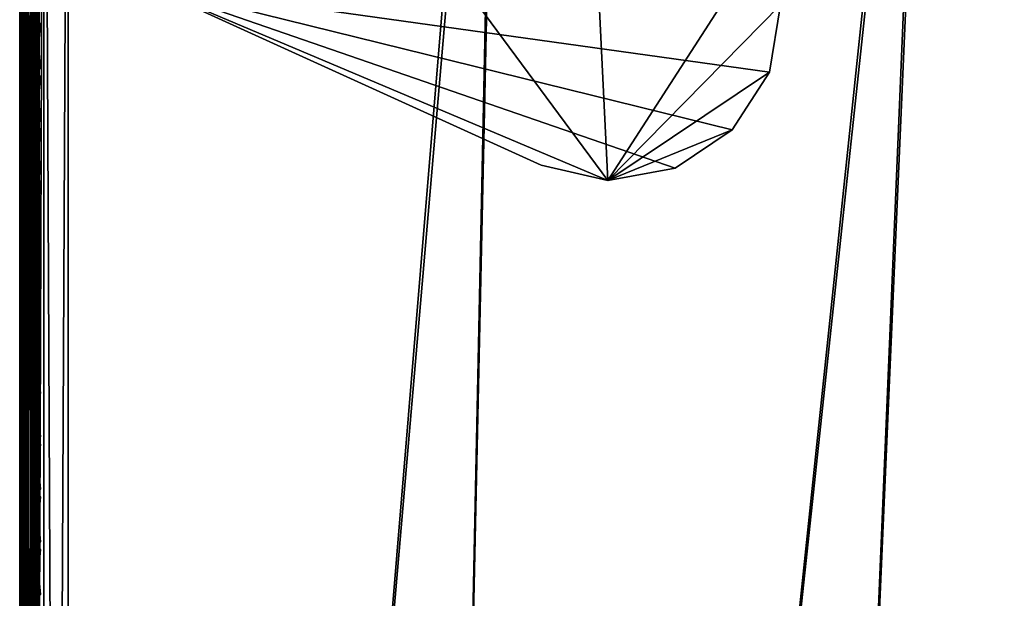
# Model space of a CAD drawing. Header units: inches. Extents: x 0 to 63.6, y -63.6 to 0.
# Tile 59 of 164: x 0 to 5.1, y -7.3 to -4.3. Entities that reach past the tile are written whole.
import ezdxf

# ---------------------------------------------------------------- set-up
doc = ezdxf.new("R2010")
doc.units = ezdxf.units.IN
doc.header["$LTSCALE"] = 0.03937
doc.header["$MEASUREMENT"] = 0
for name, color, linetype in [('A-FURN-3-ST', 151, 'Continuous'), ('A-FURN-3-ST-LGHW', 32, 'Continuous'), ('A-FURN-3-ST-SEAM', 250, 'Continuous'), ('A-FURN-3-STITCH', 15, 'Continuous')]:
    doc.layers.add(name, color=color, linetype=linetype)

msp = doc.modelspace()

# ---------------------------------------------------------------- meshes
at = {"layer": 'A-FURN-3-ST'}
mesh = msp.add_polyface(dxfattribs=at)
corners = [(9.1892, -1.1643, 5), (5.1954, -27.8855, 5), (6.9648, -0.8774, 5), (3.5532, -27.6851, 5), (4.7316, -0.6697, 5), (1.9036, -27.5602, 5), (2.4923, -0.5413, 5), (0.25, -27.5109, 5), (0.125, -0.4926, 5.0335), (0.125, -27.5109, 5.0335), (0.0335, -0.4926, 5.125), (0.0335, -27.5109, 5.125), (0, -0.4926, 5.25), (0, -27.5109, 5.25), (0.1036, -27.4956, 17.7751), (0.1726, -27.5151, 17.8043), (0.1728, -27.3271, 17.9049), (0.1037, -27.3137, 17.8725), (0.1731, -27.1231, 17.9669), (0.1039, -27.1162, 17.9326), (0.125, -26.9109, 17.9665), (0.25, -26.9109, 18), (0.2497, -27.1254, 17.9788), (0.2493, -27.3318, 17.9162), (0.249, -27.5219, 17.8145), (0.0731, -27.1111, 17.9069), (0.0335, -26.9109, 17.875), (0.0063, -27.0875, 17.7881), (0, -26.9109, 17.75), (0, -27.0767, 17.7337), (0.0062, -27.2573, 17.7365), (0, -27.2361, 17.6853), (0.0062, -27.4138, 17.6527), (0, -27.383, 17.6066), (0.0062, -27.5511, 17.5402), (0.0729, -27.481, 17.7533), (0.073, -27.3037, 17.8484), (0.0335, -1.1014, 17.875), (0.125, -1.1014, 17.9665), (0.25, -1.1014, 18), (5.2373, -27.573, 17.9625), (6.9369, -27.571, 18), (5.2783, -27.2912, 18), (3.5806, -27.371, 17.9625), (3.6086, -27.0877, 18), (1.9163, -27.2451, 17.9625), (1.9313, -26.9608, 18), (1.9024, -27.5101, 17.8526), (3.5545, -27.635, 17.8526), (0, -27.7609, 16.9), (0, -0.2514, 16.9007), (0, -27.7609, 5.5), (0, -0.2426, 5.5002), (0, -27.7445, 17.0658), (0, -1.1014, 17.75), (0, -27.6961, 17.2253), (0, -27.6175, 17.3722), (0, -27.5119, 17.501), (9.1026, -1.7669, 18), (6.8997, -1.4827, 18), (4.6881, -1.2769, 18), (2.4706, -1.1497, 18)]
mesh.append_faces([[corners[k] for k in face] for face in [(0, 1, 2), (2, 1, 3), (4, 3, 5), (6, 5, 7), (8, 7, 9), (10, 9, 11), (12, 11, 13), (14, 15, 16, 17), (17, 16, 18, 19), (19, 18, 20), (20, 18, 21), (21, 18, 22), (22, 18, 23), (23, 18, 16), (23, 16, 24), (24, 16, 15), (19, 20, 25), (25, 20, 26), (25, 26, 27), (27, 26, 28), (27, 28, 29), (27, 29, 30), (30, 29, 31), (30, 31, 32), (32, 31, 33), (32, 33, 34), (35, 14, 17, 36), (36, 17, 19, 25), (32, 35, 36, 30), (30, 36, 25, 27), (37, 28, 26), (38, 26, 20), (39, 20, 21), (40, 41, 42), (40, 42, 43), (43, 42, 44), (43, 44, 45), (45, 44, 46), (45, 46, 22), (22, 46, 21), (22, 23, 45), (45, 23, 47), (45, 47, 48, 43), (23, 24, 47), (49, 50, 51), (51, 52, 13), (53, 28, 49), (49, 28, 54), (53, 55, 28), (28, 55, 56), (28, 56, 57), (57, 33, 28), (28, 33, 31), (28, 31, 29), (42, 58, 59), (42, 59, 44), (44, 59, 60), (44, 60, 46), (46, 60, 61), (46, 61, 21)]])
mesh = msp.add_polyface(dxfattribs=at)
corners = [(6.8997, -1.4827, 18), (6.9306, -1.1998, 17.9626), (4.6881, -1.2769, 18), (4.7089, -0.9931, 17.9626), (2.4706, -1.1497, 18), (2.4813, -0.8654, 17.9626), (0.2502, -0.8869, 17.9789), (0.2504, -0.6807, 17.9163), (2.4913, -0.6004, 17.8528), (0.2506, -0.4906, 17.8148), (7.0028, -0.5359, 17.4505), (4.7575, -0.3271, 17.4505), (4.7449, -0.5014, 17.6781), (6.984, -0.7098, 17.6781), (4.7283, -0.7286, 17.8528), (6.9594, -0.9362, 17.8528), (2.4997, -0.3728, 17.6781), (0.25, -1.1014, 18), (2.4923, -0.5413, 5), (4.7457, -0.4787, 5.0381), (4.7316, -0.6697, 5), (6.9857, -0.6871, 5.0381), (6.9648, -0.8774, 5), (3.5532, -27.6851, 5), (1.9036, -27.5602, 5), (0.25, -27.5109, 5), (0.25, -0.4926, 5), (0.125, -0.4926, 5.0335), (0.125, -27.5109, 5.0335), (0.0335, -0.4926, 5.125), (0.0335, -27.5109, 5.125), (0, -0.4926, 5.25), (0, -0.9357, 17.7337), (0, -1.1014, 17.75), (0.0063, -0.9248, 17.7881), (0.0335, -1.1014, 17.875), (0.0733, -0.9012, 17.9071), (0.125, -1.1014, 17.9665), (0.1041, -0.8961, 17.9328), (0.1734, -0.8893, 17.9671), (0.1736, -0.6853, 17.9052), (0.1042, -0.6987, 17.8729), (0.1737, -0.4972, 17.8048), (0.1042, -0.5166, 17.7758), (0.0063, -0.4614, 17.5406), (0, -0.5006, 17.5012), (0.0063, -0.5985, 17.6531), (0, -0.6294, 17.6069), (0.0063, -0.7551, 17.7366), (0, -0.7763, 17.6853), (0.0734, -0.7087, 17.8487), (0.0734, -0.5311, 17.754), (0, -26.9109, 17.75), (0.0335, -26.9109, 17.875), (0.125, -26.9109, 17.9665), (0, -27.5109, 5.25), (0, -0.2426, 5.5002), (0, -27.7609, 5.5), (0, -0.2514, 16.9007), (0, -27.7609, 16.9), (0, -0.2678, 17.0664), (0, -0.3163, 17.2257), (0, -0.3949, 17.3726), (0.25, -26.9109, 18)]
mesh.append_faces([[corners[k] for k in face] for face in [(0, 1, 2), (2, 1, 3), (2, 3, 4), (4, 3, 5), (4, 5, 6), (6, 5, 7), (7, 5, 8), (7, 8, 9), (10, 11, 12, 13), (13, 12, 14, 15), (15, 14, 3, 1), (12, 16, 8, 14), (14, 8, 5, 3), (6, 17, 4), (18, 19, 20), (20, 19, 21), (20, 21, 22), (22, 23, 20), (20, 24, 18), (18, 25, 26), (26, 25, 27), (27, 28, 29), (29, 30, 31), (32, 33, 34), (34, 33, 35), (34, 35, 36), (36, 35, 37), (36, 37, 38), (38, 37, 39), (38, 39, 40, 41), (41, 40, 42, 43), (9, 42, 7), (7, 42, 40), (7, 40, 6), (6, 40, 39), (6, 39, 17), (17, 39, 37), (44, 45, 46), (46, 45, 47), (46, 47, 48), (48, 47, 49), (48, 49, 34), (34, 49, 32), (48, 34, 36, 50), (50, 36, 38, 41), (50, 41, 43, 51), (48, 50, 51, 46), (33, 52, 35), (35, 53, 37), (37, 54, 17), (55, 56, 31), (57, 58, 56), (59, 33, 58), (58, 33, 60), (60, 33, 61), (61, 33, 62), (62, 33, 45), (45, 33, 47), (47, 33, 49), (49, 33, 32), (63, 4, 17)]])
at = {"layer": 'A-FURN-3-ST-LGHW'}
mesh = msp.add_polyface(dxfattribs=at)
corners = [(0.6478, -4.1596, 5.0066), (3.0367, -5.1692, 5.0066), (2.6919, -5.0908, 5.0066), (3.3844, -5.1047, 5.0066), (3.6781, -4.9078, 5.0066), (3.8698, -4.6106, 5.0066), (3.9281, -4.2618, 5.0066), (3.8435, -3.9184, 5.0066), (2.8761, -1.8912, 5.0066), (0.6277, -1.9112, 5.0066), (2.6919, -5.0908, 4.7568), (3.0367, -5.1692, 4.7568), (3.3844, -5.1047, 4.7568), (3.6781, -4.9078, 4.7568), (3.8698, -4.6106, 4.7568), (3.9281, -4.2618, 4.7568), (3.8435, -3.9184, 4.7568), (0.6478, -4.1596, 4.7568), (0.6277, -1.9112, 4.7568), (2.8761, -1.8912, 4.7568)]
mesh.append_faces([[corners[k] for k in face] for face in [(2, 10, 1), (10, 11, 1), (1, 11, 3), (11, 12, 3), (3, 12, 4), (12, 13, 4), (4, 13, 5), (13, 14, 5), (5, 14, 6), (14, 15, 6), (7, 6, 16), (6, 15, 16), (8, 7, 19), (7, 16, 19), (17, 10, 0), (10, 2, 0)]])
mesh.append_faces([[corners[k] for k in face] for face in [(2, 1, 0), (10, 17, 11), (9, 8, 18), (0, 9, 17)]], dxfattribs={"vtx1": -1})
mesh.append_faces([[corners[k] for k in face] for face in [(1, 3, 0), (3, 4, 0), (4, 5, 0), (5, 6, 0), (6, 7, 0), (7, 8, 0), (17, 18, 11), (18, 19, 11), (19, 16, 11), (16, 15, 11), (15, 14, 11), (14, 13, 11)]], dxfattribs={"vtx1": -1, "vtx2": -1})
mesh.append_faces([[corners[k] for k in face] for face in [(8, 9, 0), (13, 12, 11), (8, 19, 18), (9, 18, 17)]], dxfattribs={"vtx2": -1})
at = {"layer": 'A-FURN-3-ST-SEAM'}
mesh = msp.add_polyface(dxfattribs=at)
corners = [(0.1, -1.1034, 17.9), (0.1, -13.0301, 17.9), (0.0965, -1.1034, 17.8826), (0.0962, -13.0301, 17.8809), (0.0872, -1.1034, 17.8675), (0.0854, -13.0301, 17.8646), (0.0734, -1.1034, 17.8563), (0.0691, -13.0301, 17.8538), (0.0567, -1.1034, 17.8505), (0.05, -13.0301, 17.85), (0.039, -1.1034, 17.8515), (0.0308, -13.0301, 17.8538), (0.0228, -1.1034, 17.8588), (0.0146, -13.0301, 17.8647), (0.0019, -1.1034, 17.8868), (0.0038, -13.0301, 17.8809), (0, -13.0301, 17.9), (0.0003, -1.1034, 17.9045), (0.0038, -13.0301, 17.9192), (0.0051, -1.1034, 17.9217), (0.0147, -13.0301, 17.9354), (0.0155, -1.1034, 17.9362), (0.0309, -13.0301, 17.9462), (0.0304, -1.1034, 17.9459), (0.05, -13.0301, 17.95), (0.0655, -1.1034, 17.9472), (0.0691, -13.0301, 17.9462), (0.0812, -1.1034, 17.939), (0.0854, -13.0301, 17.9354), (0.0929, -1.1034, 17.9255), (0.0962, -13.0301, 17.9191), (0.0929, -0.9165, 17.9082), (0.0304, -0.9128, 17.9282), (0.0155, -0.9145, 17.9187), (0.0051, -0.9172, 17.9044), (0.0019, -0.9235, 17.8701), (0.0228, -0.9286, 17.8426), (0.039, -0.93, 17.8354), (0.0567, -0.9301, 17.8344), (0.0872, -0.927, 17.8512), (0.0965, -0.9243, 17.866), (0.1, -0.9213, 17.8831), (0.0812, -0.914, 17.9214), (0.0655, -0.9125, 17.9294), (0.0003, -0.9203, 17.8875), (0.0734, -0.9291, 17.8401)]
mesh.append_faces([[corners[k] for k in face] for face in [(0, 1, 2), (2, 1, 3), (2, 3, 4), (4, 5, 6), (6, 7, 8), (8, 9, 10), (10, 11, 12), (12, 13, 14), (14, 15, 16), (14, 16, 17), (17, 16, 18), (17, 18, 19), (19, 18, 20), (19, 20, 21), (21, 20, 22), (21, 22, 23), (23, 22, 24), (23, 24, 25), (25, 24, 26), (25, 26, 27), (27, 26, 28), (27, 28, 29), (29, 28, 30), (29, 30, 0), (0, 30, 1), (29, 0, 31), (32, 33, 21, 23), (33, 34, 19, 21), (35, 36, 12, 14), (36, 37, 10, 12), (37, 38, 8, 10), (39, 40, 2, 4), (2, 41, 0), (27, 29, 31, 42), (43, 25, 27, 42), (35, 14, 17, 44), (44, 17, 19, 34), (39, 4, 6, 45), (45, 6, 8, 38)]])
mesh = msp.add_polyface(dxfattribs=at)
corners = [(0.0872, -1.1034, 17.8675), (0.0962, -13.0301, 17.8809), (0.0854, -13.0301, 17.8646), (0.0734, -1.1034, 17.8563), (0.0691, -13.0301, 17.8538), (0.0567, -1.1034, 17.8505), (0.05, -13.0301, 17.85), (0.039, -1.1034, 17.8515), (0.0308, -13.0301, 17.8538), (0.0228, -1.1034, 17.8588), (0.0146, -13.0301, 17.8647), (0.0019, -1.1034, 17.8868), (0.0038, -13.0301, 17.8809), (0.1, -13.0301, 17.9), (0.0962, -13.0301, 17.9191), (0.1, -17.3859, 17.9), (0.0962, -17.3859, 17.9191), (0.0854, -13.0301, 17.9354), (0.0854, -17.3859, 17.9354), (0.0691, -13.0301, 17.9462), (0.0691, -17.3859, 17.9462), (0.05, -13.0301, 17.95), (0.05, -17.3859, 17.95), (0.0309, -13.0301, 17.9462), (0.0309, -17.3859, 17.9462), (0.0147, -13.0301, 17.9354), (0.0147, -17.3859, 17.9354), (0.0038, -13.0301, 17.9192), (0.0038, -17.3859, 17.9192), (0, -13.0301, 17.9), (0, -17.3859, 17.9), (0.0038, -17.3859, 17.8809), (0.0146, -17.3859, 17.8647), (0.0308, -17.3859, 17.8538), (0.05, -17.3859, 17.85), (0.0691, -17.3859, 17.8538), (0.0854, -17.3859, 17.8646), (0.0962, -17.3859, 17.8809)]
mesh.append_faces([[corners[k] for k in face] for face in [(0, 1, 2), (3, 2, 4), (5, 4, 6), (7, 6, 8), (9, 8, 10), (11, 10, 12), (13, 14, 15), (15, 14, 16), (16, 14, 17), (16, 17, 18), (18, 17, 19), (18, 19, 20), (20, 19, 21), (20, 21, 22), (22, 21, 23), (22, 23, 24), (24, 23, 25), (24, 25, 26), (26, 25, 27), (26, 27, 28), (28, 27, 29), (28, 29, 30), (30, 29, 12), (30, 12, 31), (31, 12, 10), (31, 10, 32), (32, 10, 8), (32, 8, 33), (33, 8, 6), (33, 6, 34), (34, 6, 4), (34, 4, 35), (35, 4, 2), (35, 2, 36), (36, 2, 1), (36, 1, 37), (37, 1, 13), (37, 13, 15)]])
at = {"layer": 'A-FURN-3-STITCH'}
mesh = msp.add_polymesh((7, 4), dxfattribs=at)
for k, corner in enumerate([(0.1007, -4.5912, 17.9499), (0.1028, -4.5911, 17.9514), (0.1071, -4.5911, 17.9543), (0.1093, -4.5911, 17.9558), (0.0964, -4.5527, 17.9556), (0.096, -4.5526, 17.9608), (0.1003, -4.5526, 17.9637), (0.105, -4.5526, 17.9615), (0.0938, -4.5138, 17.9588), (0.0934, -4.5137, 17.964), (0.0977, -4.5137, 17.9669), (0.1024, -4.5137, 17.9646), (0.0929, -4.4747, 17.9594), (0.0926, -4.4746, 17.9646), (0.0969, -4.4746, 17.9675), (0.1016, -4.4746, 17.9652), (0.0938, -4.4357, 17.9575), (0.0934, -4.4356, 17.9627), (0.0977, -4.4356, 17.9656), (0.1024, -4.4356, 17.9633), (0.0964, -4.3969, 17.953), (0.096, -4.3968, 17.9582), (0.1003, -4.3968, 17.9611), (0.105, -4.3968, 17.9589), (0.1007, -4.3587, 17.9461), (0.1028, -4.3587, 17.9476), (0.1071, -4.3586, 17.9505), (0.1093, -4.3586, 17.9519)]):
    mesh.set_mesh_vertex(divmod(k, 4), corner)
mesh = msp.add_polymesh((7, 4), dxfattribs=at)
for k, corner in enumerate([(0.1007, -4.8627, 17.9499), (0.1028, -4.8627, 17.9514), (0.1071, -4.8626, 17.9543), (0.1093, -4.8626, 17.9558), (0.0964, -4.8242, 17.9556), (0.096, -4.8242, 17.9608), (0.1003, -4.8241, 17.9637), (0.105, -4.8241, 17.9615), (0.0938, -4.7854, 17.9588), (0.0934, -4.7853, 17.964), (0.0977, -4.7852, 17.9669), (0.1024, -4.7853, 17.9646), (0.0929, -4.7463, 17.9594), (0.0926, -4.7462, 17.9646), (0.0969, -4.7461, 17.9675), (0.1016, -4.7462, 17.9652), (0.0938, -4.7072, 17.9575), (0.0934, -4.7071, 17.9627), (0.0977, -4.7071, 17.9656), (0.1024, -4.7071, 17.9633), (0.0964, -4.6685, 17.953), (0.096, -4.6684, 17.9582), (0.1003, -4.6683, 17.9611), (0.105, -4.6684, 17.9589), (0.1007, -4.6302, 17.9461), (0.1028, -4.6302, 17.9476), (0.1071, -4.6301, 17.9505), (0.1093, -4.6301, 17.9519)]):
    mesh.set_mesh_vertex(divmod(k, 4), corner)
mesh = msp.add_polymesh((7, 4), dxfattribs=at)
for k, corner in enumerate([(0.1007, -5.1342, 17.9499), (0.1028, -5.1342, 17.9514), (0.1071, -5.1341, 17.9543), (0.1093, -5.1341, 17.9558), (0.0964, -5.0958, 17.9556), (0.096, -5.0957, 17.9608), (0.1003, -5.0956, 17.9637), (0.105, -5.0957, 17.9615), (0.0938, -5.0569, 17.9588), (0.0934, -5.0568, 17.964), (0.0977, -5.0567, 17.9669), (0.1024, -5.0568, 17.9646), (0.0929, -5.0178, 17.9594), (0.0926, -5.0177, 17.9646), (0.0969, -5.0177, 17.9675), (0.1016, -5.0177, 17.9652), (0.0938, -4.9787, 17.9575), (0.0934, -4.9787, 17.9627), (0.0977, -4.9786, 17.9656), (0.1024, -4.9787, 17.9633), (0.0964, -4.94, 17.953), (0.096, -4.9399, 17.9582), (0.1003, -4.9399, 17.9611), (0.105, -4.9399, 17.9589), (0.1007, -4.9017, 17.9461), (0.1028, -4.9017, 17.9476), (0.1071, -4.9017, 17.9505), (0.1093, -4.9016, 17.9519)]):
    mesh.set_mesh_vertex(divmod(k, 4), corner)
mesh = msp.add_polymesh((7, 4), dxfattribs=at)
for k, corner in enumerate([(0.1007, -5.4057, 17.9499), (0.1028, -5.4057, 17.9514), (0.1071, -5.4057, 17.9543), (0.1093, -5.4057, 17.9558), (0.0964, -5.3673, 17.9556), (0.096, -5.3672, 17.9608), (0.1003, -5.3672, 17.9637), (0.105, -5.3672, 17.9615), (0.0938, -5.3284, 17.9588), (0.0934, -5.3283, 17.964), (0.0977, -5.3283, 17.9669), (0.1024, -5.3283, 17.9646), (0.0929, -5.2893, 17.9594), (0.0926, -5.2892, 17.9646), (0.0969, -5.2892, 17.9675), (0.1016, -5.2892, 17.9652), (0.0938, -5.2503, 17.9575), (0.0934, -5.2502, 17.9627), (0.0977, -5.2501, 17.9656), (0.1024, -5.2502, 17.9633), (0.0964, -5.2115, 17.953), (0.096, -5.2114, 17.9582), (0.1003, -5.2114, 17.9611), (0.105, -5.2114, 17.9589), (0.1007, -5.1733, 17.9461), (0.1028, -5.1732, 17.9476), (0.1071, -5.1732, 17.9505), (0.1093, -5.1732, 17.9519)]):
    mesh.set_mesh_vertex(divmod(k, 4), corner)
mesh = msp.add_polymesh((7, 4), dxfattribs=at)
for k, corner in enumerate([(0.1007, -5.6773, 17.9499), (0.1028, -5.6773, 17.9514), (0.1071, -5.6772, 17.9543), (0.1093, -5.6772, 17.9558), (0.0964, -5.6388, 17.9556), (0.096, -5.6387, 17.9608), (0.1003, -5.6387, 17.9637), (0.105, -5.6387, 17.9615), (0.0938, -5.5999, 17.9588), (0.0934, -5.5999, 17.964), (0.0977, -5.5998, 17.9669), (0.1024, -5.5998, 17.9646), (0.0929, -5.5609, 17.9594), (0.0926, -5.5608, 17.9646), (0.0969, -5.5607, 17.9675), (0.1016, -5.5608, 17.9652), (0.0938, -5.5218, 17.9575), (0.0934, -5.5217, 17.9627), (0.0977, -5.5217, 17.9656), (0.1024, -5.5217, 17.9633), (0.0964, -5.483, 17.953), (0.096, -5.483, 17.9582), (0.1003, -5.4829, 17.9611), (0.105, -5.4829, 17.9589), (0.1007, -5.4448, 17.9461), (0.1028, -5.4448, 17.9476), (0.1071, -5.4447, 17.9505), (0.1093, -5.4447, 17.9519)]):
    mesh.set_mesh_vertex(divmod(k, 4), corner)
mesh = msp.add_polymesh((7, 4), dxfattribs=at)
for k, corner in enumerate([(0.1007, -5.9488, 17.9499), (0.1028, -5.9488, 17.9514), (0.1071, -5.9487, 17.9543), (0.1093, -5.9487, 17.9558), (0.0964, -5.9104, 17.9556), (0.096, -5.9103, 17.9608), (0.1003, -5.9102, 17.9637), (0.105, -5.9103, 17.9615), (0.0938, -5.8715, 17.9588), (0.0934, -5.8714, 17.964), (0.0977, -5.8713, 17.9669), (0.1024, -5.8714, 17.9646), (0.0929, -5.8324, 17.9594), (0.0926, -5.8323, 17.9646), (0.0969, -5.8322, 17.9675), (0.1016, -5.8323, 17.9652), (0.0938, -5.7933, 17.9575), (0.0934, -5.7933, 17.9627), (0.0977, -5.7932, 17.9656), (0.1024, -5.7932, 17.9633), (0.0964, -5.7546, 17.953), (0.096, -5.7545, 17.9582), (0.1003, -5.7544, 17.9611), (0.105, -5.7545, 17.9589), (0.1007, -5.7163, 17.9461), (0.1028, -5.7163, 17.9476), (0.1071, -5.7163, 17.9505), (0.1093, -5.7162, 17.9519)]):
    mesh.set_mesh_vertex(divmod(k, 4), corner)
mesh = msp.add_polymesh((7, 4), dxfattribs=at)
for k, corner in enumerate([(0.1007, -6.2203, 17.9499), (0.1028, -6.2203, 17.9514), (0.1071, -6.2203, 17.9543), (0.1093, -6.2202, 17.9558), (0.0964, -6.1819, 17.9556), (0.096, -6.1818, 17.9608), (0.1003, -6.1818, 17.9637), (0.105, -6.1818, 17.9615), (0.0938, -6.143, 17.9588), (0.0934, -6.1429, 17.964), (0.0977, -6.1429, 17.9669), (0.1024, -6.1429, 17.9646), (0.0929, -6.1039, 17.9594), (0.0926, -6.1038, 17.9646), (0.0969, -6.1038, 17.9675), (0.1016, -6.1038, 17.9652), (0.0938, -6.0649, 17.9575), (0.0934, -6.0648, 17.9627), (0.0977, -6.0647, 17.9656), (0.1024, -6.0648, 17.9633), (0.0964, -6.0261, 17.953), (0.096, -6.026, 17.9582), (0.1003, -6.026, 17.9611), (0.105, -6.026, 17.9589), (0.1007, -5.9879, 17.9461), (0.1028, -5.9878, 17.9476), (0.1071, -5.9878, 17.9505), (0.1093, -5.9878, 17.9519)]):
    mesh.set_mesh_vertex(divmod(k, 4), corner)
mesh = msp.add_polymesh((7, 4), dxfattribs=at)
for k, corner in enumerate([(0.1007, -6.4919, 17.9499), (0.1028, -6.4918, 17.9514), (0.1071, -6.4918, 17.9543), (0.1093, -6.4918, 17.9558), (0.0964, -6.4534, 17.9556), (0.096, -6.4533, 17.9608), (0.1003, -6.4533, 17.9637), (0.105, -6.4533, 17.9615), (0.0938, -6.4145, 17.9588), (0.0934, -6.4144, 17.964), (0.0977, -6.4144, 17.9669), (0.1024, -6.4144, 17.9646), (0.0929, -6.3754, 17.9594), (0.0926, -6.3754, 17.9646), (0.0969, -6.3753, 17.9675), (0.1016, -6.3753, 17.9652), (0.0938, -6.3364, 17.9575), (0.0934, -6.3363, 17.9627), (0.0977, -6.3363, 17.9656), (0.1024, -6.3363, 17.9633), (0.0964, -6.2976, 17.953), (0.096, -6.2975, 17.9582), (0.1003, -6.2975, 17.9611), (0.105, -6.2975, 17.9589), (0.1007, -6.2594, 17.9461), (0.1028, -6.2594, 17.9476), (0.1071, -6.2593, 17.9505), (0.1093, -6.2593, 17.9519)]):
    mesh.set_mesh_vertex(divmod(k, 4), corner)
mesh = msp.add_polymesh((7, 4), dxfattribs=at)
for k, corner in enumerate([(0.1007, -6.7634, 17.9499), (0.1028, -6.7634, 17.9514), (0.1071, -6.7633, 17.9543), (0.1093, -6.7633, 17.9558), (0.0964, -6.7249, 17.9556), (0.096, -6.7249, 17.9608), (0.1003, -6.7248, 17.9637), (0.105, -6.7248, 17.9615), (0.0938, -6.6861, 17.9588), (0.0934, -6.686, 17.964), (0.0977, -6.6859, 17.9669), (0.1024, -6.686, 17.9646), (0.0929, -6.647, 17.9594), (0.0926, -6.6469, 17.9646), (0.0969, -6.6468, 17.9675), (0.1016, -6.6469, 17.9652), (0.0938, -6.6079, 17.9575), (0.0934, -6.6078, 17.9627), (0.0977, -6.6078, 17.9656), (0.1024, -6.6078, 17.9633), (0.0964, -6.5692, 17.953), (0.096, -6.5691, 17.9582), (0.1003, -6.569, 17.9611), (0.105, -6.5691, 17.9589), (0.1007, -6.5309, 17.9461), (0.1028, -6.5309, 17.9476), (0.1071, -6.5308, 17.9505), (0.1093, -6.5308, 17.9519)]):
    mesh.set_mesh_vertex(divmod(k, 4), corner)
mesh = msp.add_polymesh((7, 4), dxfattribs=at)
for k, corner in enumerate([(0.1007, -7.0349, 17.9499), (0.1028, -7.0349, 17.9514), (0.1071, -7.0349, 17.9543), (0.1093, -7.0348, 17.9558), (0.0964, -6.9965, 17.9556), (0.096, -6.9964, 17.9608), (0.1003, -6.9963, 17.9637), (0.105, -6.9964, 17.9615), (0.0938, -6.9576, 17.9588), (0.0934, -6.9575, 17.964), (0.0977, -6.9575, 17.9669), (0.1024, -6.9575, 17.9646), (0.0929, -6.9185, 17.9594), (0.0926, -6.9184, 17.9646), (0.0969, -6.9184, 17.9675), (0.1016, -6.9184, 17.9652), (0.0938, -6.8795, 17.9575), (0.0934, -6.8794, 17.9627), (0.0977, -6.8793, 17.9656), (0.1024, -6.8794, 17.9633), (0.0964, -6.8407, 17.953), (0.096, -6.8406, 17.9582), (0.1003, -6.8406, 17.9611), (0.105, -6.8406, 17.9589), (0.1007, -6.8025, 17.9461), (0.1028, -6.8024, 17.9476), (0.1071, -6.8024, 17.9505), (0.1093, -6.8024, 17.9519)]):
    mesh.set_mesh_vertex(divmod(k, 4), corner)
mesh = msp.add_polymesh((7, 4), dxfattribs=at)
for k, corner in enumerate([(0.1007, -7.3065, 17.9499), (0.1028, -7.3064, 17.9514), (0.1071, -7.3064, 17.9543), (0.1093, -7.3064, 17.9558), (0.0964, -7.268, 17.9556), (0.096, -7.2679, 17.9608), (0.1003, -7.2679, 17.9637), (0.105, -7.2679, 17.9615), (0.0938, -7.2291, 17.9588), (0.0934, -7.229, 17.964), (0.0977, -7.229, 17.9669), (0.1024, -7.229, 17.9646), (0.0929, -7.19, 17.9594), (0.0926, -7.1899, 17.9646), (0.0969, -7.1899, 17.9675), (0.1016, -7.1899, 17.9652), (0.0938, -7.151, 17.9575), (0.0934, -7.1509, 17.9627), (0.0977, -7.1509, 17.9656), (0.1024, -7.1509, 17.9633), (0.0964, -7.1122, 17.953), (0.096, -7.1121, 17.9582), (0.1003, -7.1121, 17.9611), (0.105, -7.1121, 17.9589), (0.1007, -7.074, 17.9461), (0.1028, -7.074, 17.9476), (0.1071, -7.0739, 17.9505), (0.1093, -7.0739, 17.9519)]):
    mesh.set_mesh_vertex(divmod(k, 4), corner)

doc.saveas('drawing.dxf')
